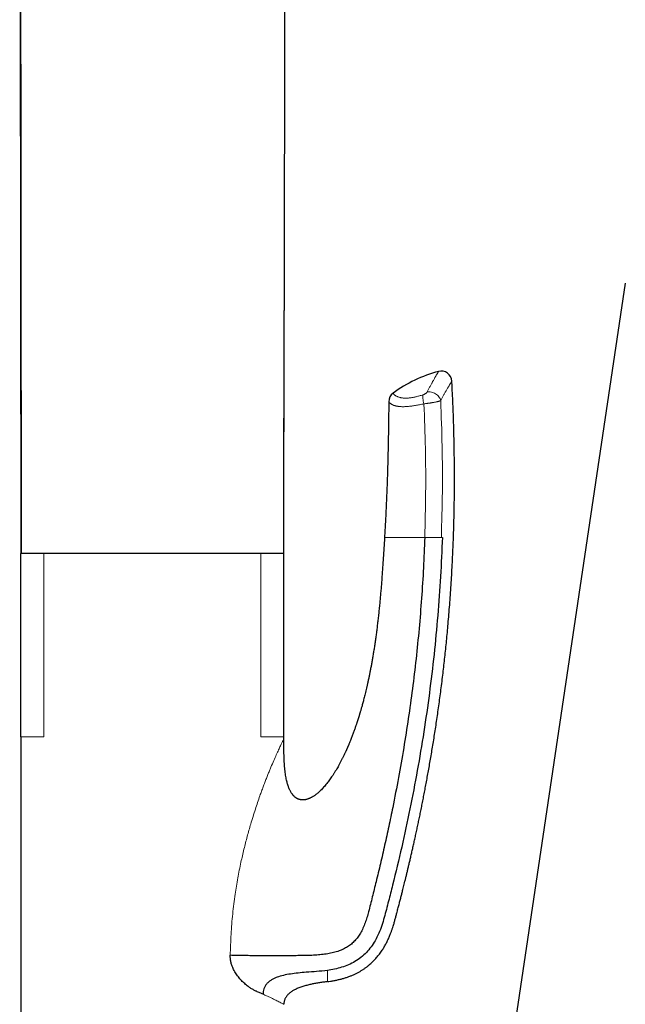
# Model space of a CAD drawing. Header units: millimetres. Extents: x 8 to 869, y 12 to 834.
# Tile 201 of 217: x 683 to 740, y 655 to 748. Entities that reach past the tile are written whole.
import ezdxf

# ---------------------------------------------------------------- set-up
doc = ezdxf.new("R2010")
doc.units = ezdxf.units.MM

msp = doc.modelspace()

# ---------------------------------------------------------------- linework, layer by layer
at = {"color": 7, "linetype": 'Continuous', "lineweight": 30}
for p, q in [((682.631, 697.903), (682.504, 821.701)), ((707.509, 796.074), (707.429, 720.793)), ((739.59, 723.373), (723.598, 616.051)), ((682.606, 680.613), (682.606, 697.913)), ((684.77, 697.913), (682.606, 697.913)), ((705.241, 697.913), (684.77, 697.913)), ((707.406, 697.913), (705.241, 697.913)), ((707.406, 680.613), (707.406, 697.913)), ((682.606, 680.598), (682.606, 650.221)), ((707.406, 680.413), (707.406, 680.613))]:
    msp.add_line(p, q, dxfattribs=at)
at = {"color": 252, "linetype": 'Continuous', "lineweight": 0}
for p, q in [((707.429, 720.793), (707.405, 697.903)), ((684.77, 680.614), (684.77, 697.913)), ((705.241, 680.614), (705.241, 697.913))]:
    msp.add_line(p, q, dxfattribs=at)
at = {"color": 7, "linetype": 'Continuous', "lineweight": 30, "flags": 128}
msp.add_lwpolyline([(682.506, 821.699), (682.569, 759.43), (682.632, 697.903)], dxfattribs=at)
at = {"color": 7, "linetype": 'Continuous', "lineweight": 30}
for centre, radius, start, end in [((725.29, 702.683), 12.807, 104.96885, 126.34902), ((722.241, 714.089), 1, 3.07517, 104.97581), ((718.292, 712.192), 1, 126.34905, 179.54349)]:
    msp.add_arc(centre, radius, start, end, dxfattribs=at)
for points, knots in [([(707.401, 697.903), (707.407, 701.81), (707.417, 709.44), (707.425, 717.07), (707.429, 720.793)], [0, 0, 0, 0, 0.512009, 1, 1, 1, 1]), ([(711.505, 657.552), (711.605, 657.565), (711.818, 657.594), (712.14, 657.65), (712.47, 657.716), (712.789, 657.793), (713.097, 657.879), (713.394, 657.975), (713.68, 658.079), (713.953, 658.193), (714.215, 658.315), (714.464, 658.445), (714.7, 658.582), (714.923, 658.725), (715.134, 658.872), (715.332, 659.024), (715.518, 659.179), (715.692, 659.336), (715.854, 659.494), (716.005, 659.653), (716.146, 659.811), (716.283, 659.977), (716.417, 660.148), (716.545, 660.326), (716.663, 660.499), (716.77, 660.667), (716.868, 660.829), (716.962, 660.994), (717.051, 661.161), (717.138, 661.332), (717.22, 661.501), (717.296, 661.67), (717.369, 661.838), (717.45, 662.036), (717.537, 662.266), (717.629, 662.525), (717.721, 662.81), (717.813, 663.12), (717.902, 663.455), (717.99, 663.783), (718.085, 664.138), (718.185, 664.521), (718.292, 664.928), (718.377, 665.257), (718.442, 665.51), (718.488, 665.69), (718.533, 665.869), (718.578, 666.047), (718.629, 666.249), (718.687, 666.48), (718.752, 666.743), (718.821, 667.021), (718.894, 667.316), (718.969, 667.624), (719.046, 667.946), (719.127, 668.282), (719.21, 668.633), (719.297, 669.002), (719.387, 669.389), (719.48, 669.795), (719.576, 670.217), (719.675, 670.654), (719.775, 671.108), (719.878, 671.578), (719.981, 672.055), (720.084, 672.539), (720.187, 673.029), (720.291, 673.533), (720.396, 674.052), (720.502, 674.582), (720.608, 675.123), (720.714, 675.675), (720.821, 676.241), (720.929, 676.825), (721.039, 677.427), (721.149, 678.048), (721.259, 678.683), (721.368, 679.333), (721.478, 679.997), (721.586, 680.676), (721.694, 681.37), (721.801, 682.078), (721.907, 682.801), (722.011, 683.538), (722.114, 684.29), (722.214, 685.056), (722.313, 685.838), (722.407, 686.611), (722.496, 687.375), (722.579, 688.129), (722.661, 688.896), (722.74, 689.675), (722.815, 690.466), (722.89, 691.294), (722.964, 692.161), (723.036, 693.066), (723.103, 693.985), (723.166, 694.919), (723.224, 695.867), (723.277, 696.83), (723.323, 697.78), (723.363, 698.715), (723.397, 699.636), (723.426, 700.569), (723.449, 701.513), (723.468, 702.47), (723.48, 703.439), (723.487, 704.42), (723.488, 705.413), (723.482, 706.417), (723.471, 707.434), (723.453, 708.462), (723.428, 709.483), (723.398, 710.494), (723.363, 711.496), (723.32, 712.509), (723.279, 713.392), (723.25, 713.938), (723.239, 714.143)], [0, 0, 0, 0, 0.004978, 0.010653, 0.016198, 0.021615, 0.026902, 0.032056, 0.037078, 0.041968, 0.046729, 0.051363, 0.055869, 0.060246, 0.064495, 0.068615, 0.072608, 0.076474, 0.080215, 0.083834, 0.08733, 0.090704, 0.094486, 0.098104, 0.101556, 0.104845, 0.107973, 0.110941, 0.114241, 0.117372, 0.120463, 0.123519, 0.126541, 0.129529, 0.134154, 0.138697, 0.143158, 0.149007, 0.154717, 0.160316, 0.165804, 0.172951, 0.179902, 0.18666, 0.189778, 0.192853, 0.195884, 0.198882, 0.201995, 0.206197, 0.210667, 0.215406, 0.220413, 0.225689, 0.23113, 0.23683, 0.242788, 0.249003, 0.25561, 0.262485, 0.269627, 0.277036, 0.284711, 0.292653, 0.300861, 0.30889, 0.317157, 0.325662, 0.334406, 0.343387, 0.352439, 0.36172, 0.37123, 0.380968, 0.39114, 0.401549, 0.412195, 0.423078, 0.434197, 0.445552, 0.457143, 0.46897, 0.481033, 0.49333, 0.505863, 0.51863, 0.531632, 0.544868, 0.557207, 0.569743, 0.582476, 0.595405, 0.60853, 0.621852, 0.636608, 0.651599, 0.666823, 0.68228, 0.697971, 0.713896, 0.730054, 0.745071, 0.760284, 0.775694, 0.7913, 0.807103, 0.823102, 0.839298, 0.855692, 0.872282, 0.889071, 0.906058, 0.923242, 0.939627, 0.956189, 0.972927, 0.989843, 1, 1, 1, 1]), ([(717.292, 712.2), (717.287, 711.618), (717.276, 710.453), (717.248, 708.705), (717.21, 706.958), (717.163, 705.31), (717.109, 703.761), (717.049, 702.311), (716.979, 700.862), (716.923, 699.896), (716.895, 699.413)], [0, 0, 0, 0, 0.136588, 0.27318, 0.409786, 0.546397, 0.659784, 0.773176, 0.886584, 1, 1, 1, 1]), ([(720.685, 699.413), (720.647, 698.457), (720.572, 696.544), (720.39, 693.678), (720.157, 690.819), (719.87, 687.972), (719.532, 685.152), (719.144, 682.353), (718.707, 679.566), (718.216, 676.766), (717.739, 674.3), (717.297, 672.176), (716.91, 670.41), (716.511, 668.676), (716.119, 667.052), (715.743, 665.543), (715.461, 664.418), (715.245, 663.601), (715.074, 663.083), (714.869, 662.586), (714.636, 662.136), (714.376, 661.737), (714.093, 661.392), (713.771, 661.087), (713.413, 660.827), (713.023, 660.613), (712.579, 660.43), (712.082, 660.281), (711.53, 660.168), (710.953, 660.089), (710.35, 660.039), (709.721, 660.011), (709.064, 660), (708.376, 659.996), (707.658, 659.991), (706.913, 659.988), (706.191, 659.986), (705.502, 659.988), (704.85, 659.991), (704.201, 659.996), (703.561, 660.004), (702.936, 660.016), (702.545, 660.027), (702.349, 660.032)], [0, 0, 0, 0, 0.055994, 0.11201, 0.167957, 0.223738, 0.279391, 0.334091, 0.389025, 0.444413, 0.500338, 0.535961, 0.571311, 0.606098, 0.640049, 0.669032, 0.697089, 0.707856, 0.718479, 0.728959, 0.739293, 0.748073, 0.756751, 0.765357, 0.773947, 0.782576, 0.791303, 0.801959, 0.812913, 0.824241, 0.836006, 0.848262, 0.861064, 0.874458, 0.88851, 0.903203, 0.918442, 0.931498, 0.944835, 0.958405, 0.972157, 0.98604, 1, 1, 1, 1]), ([(716.895, 699.413), (716.882, 699.2), (716.856, 698.777), (716.817, 698.148), (716.778, 697.532), (716.738, 696.928), (716.697, 696.336), (716.656, 695.767), (716.615, 695.221), (716.573, 694.698), (716.53, 694.185), (716.485, 693.683), (716.437, 693.174), (716.386, 692.659), (716.331, 692.138), (716.274, 691.631), (716.216, 691.138), (716.156, 690.659), (716.095, 690.194), (716.032, 689.743), (715.968, 689.305), (715.903, 688.882), (715.838, 688.472), (715.771, 688.076), (715.705, 687.694), (715.637, 687.326), (715.57, 686.972), (715.504, 686.631), (715.436, 686.299), (715.368, 685.977), (715.3, 685.664), (715.233, 685.367), (715.167, 685.084), (715.103, 684.816), (715.041, 684.566), (714.983, 684.333), (714.926, 684.116), (714.873, 683.913), (714.822, 683.724), (714.773, 683.548), (714.728, 683.387), (714.686, 683.239), (714.647, 683.104), (714.611, 682.983), (714.579, 682.876), (714.551, 682.782), (714.526, 682.701), (714.506, 682.634), (714.489, 682.58), (714.477, 682.54), (714.469, 682.514), (714.465, 682.5), (714.462, 682.491), (714.458, 682.479), (714.452, 682.459), (714.443, 682.43), (714.43, 682.389), (714.414, 682.338), (714.393, 682.273), (714.368, 682.195), (714.339, 682.105), (714.307, 682.007), (714.274, 681.906), (714.239, 681.803), (714.204, 681.698), (714.145, 681.525), (714.06, 681.282), (713.964, 681.019), (713.883, 680.8), (713.818, 680.629), (713.751, 680.458), (713.686, 680.294), (713.625, 680.142), (713.569, 680.006), (713.523, 679.895), (713.485, 679.806), (713.455, 679.735), (713.428, 679.674), (713.406, 679.622), (713.388, 679.581), (713.376, 679.554), (713.368, 679.536), (713.361, 679.519), (713.352, 679.499), (713.338, 679.468), (713.319, 679.425), (713.292, 679.366), (713.261, 679.296), (713.223, 679.214), (713.181, 679.122), (713.116, 678.982), (713.026, 678.795), (712.91, 678.561), (712.786, 678.318), (712.652, 678.065), (712.518, 677.823), (712.385, 677.592), (712.254, 677.374), (712.115, 677.152), (711.979, 676.943), (711.846, 676.747), (711.717, 676.567), (711.585, 676.389), (711.447, 676.212), (711.304, 676.038), (711.157, 675.87), (711.014, 675.715), (710.874, 675.573), (710.738, 675.444), (710.607, 675.328), (710.48, 675.224), (710.367, 675.138), (710.266, 675.067), (710.179, 675.009), (710.095, 674.958), (710.012, 674.911), (709.932, 674.868), (709.85, 674.829), (709.768, 674.794), (709.68, 674.761), (709.586, 674.73), (709.485, 674.704), (709.385, 674.686), (709.287, 674.675), (709.194, 674.671), (709.097, 674.674), (709.008, 674.684), (708.932, 674.699), (708.871, 674.715), (708.818, 674.732), (708.768, 674.751), (708.717, 674.773), (708.665, 674.799), (708.611, 674.829), (708.561, 674.861), (708.517, 674.891), (708.481, 674.919), (708.438, 674.953), (708.39, 674.996), (708.343, 675.043), (708.304, 675.085), (708.268, 675.127), (708.225, 675.179), (708.178, 675.242), (708.128, 675.316), (708.074, 675.402), (708.019, 675.5), (707.963, 675.611), (707.908, 675.734), (707.854, 675.87), (707.801, 676.019), (707.75, 676.181), (707.702, 676.356), (707.656, 676.551), (707.611, 676.768), (707.57, 677.008), (707.533, 677.263), (707.502, 677.533), (707.475, 677.818), (707.453, 678.117), (707.436, 678.422), (707.424, 678.732), (707.415, 679.045), (707.41, 679.37), (707.407, 679.707), (707.406, 680.056), (707.406, 680.293), (707.406, 680.413)], [0, 0, 0, 0, 0.01919, 0.038014, 0.056471, 0.074562, 0.092287, 0.109644, 0.125675, 0.14138, 0.15676, 0.171814, 0.186542, 0.202594, 0.21824, 0.233481, 0.248316, 0.262746, 0.27677, 0.290388, 0.303601, 0.316407, 0.328808, 0.340803, 0.352392, 0.363576, 0.374355, 0.384728, 0.394696, 0.404703, 0.414265, 0.423382, 0.432053, 0.440278, 0.448057, 0.455167, 0.461859, 0.468133, 0.473989, 0.479428, 0.484449, 0.489053, 0.493239, 0.497007, 0.500358, 0.503291, 0.505807, 0.507905, 0.509585, 0.510848, 0.511693, 0.511959, 0.512166, 0.512537, 0.513121, 0.514035, 0.515298, 0.516911, 0.518873, 0.521372, 0.524275, 0.527398, 0.530585, 0.533836, 0.537152, 0.540531, 0.550154, 0.560262, 0.565605, 0.571075, 0.576671, 0.582063, 0.58695, 0.591332, 0.595208, 0.597767, 0.600045, 0.602043, 0.60376, 0.605181, 0.605975, 0.606459, 0.606943, 0.607597, 0.608423, 0.609968, 0.611893, 0.614197, 0.616879, 0.619941, 0.623279, 0.630713, 0.638519, 0.646695, 0.655242, 0.66416, 0.671519, 0.679112, 0.686941, 0.695004, 0.701505, 0.708149, 0.714861, 0.721331, 0.72835, 0.735013, 0.741321, 0.747273, 0.752871, 0.758113, 0.762998, 0.767529, 0.770898, 0.774038, 0.776952, 0.77969, 0.782568, 0.785111, 0.787786, 0.79059, 0.793524, 0.796618, 0.799959, 0.802627, 0.805431, 0.808368, 0.811313, 0.813423, 0.8153, 0.816943, 0.818436, 0.820112, 0.821855, 0.823723, 0.825598, 0.827189, 0.828489, 0.829657, 0.832147, 0.834269, 0.835599, 0.837259, 0.839262, 0.841608, 0.844293, 0.847316, 0.850678, 0.854381, 0.858426, 0.862811, 0.867536, 0.872603, 0.878009, 0.883754, 0.890594, 0.897865, 0.905566, 0.913691, 0.922243, 0.931222, 0.940628, 0.949625, 0.958981, 0.968697, 0.978772, 0.989207, 1, 1, 1, 1]), ([(722.344, 699.413), (722.292, 698.186), (722.188, 695.731), (721.921, 692.055), (721.572, 688.386), (721.133, 684.728), (720.608, 681.081), (719.997, 677.448), (719.302, 673.831), (718.525, 670.231), (717.893, 667.587), (717.464, 665.887), (717.267, 665.123), (717.066, 664.359), (716.866, 663.597), (716.647, 662.839), (716.362, 662.103), (716.026, 661.427), (715.634, 660.82), (715.192, 660.291), (714.684, 659.825), (714.114, 659.437), (713.499, 659.127), (712.852, 658.89), (712.185, 658.716), (711.732, 658.643), (711.506, 658.606)], [0, 0, 0, 0, 0.083431, 0.166854, 0.250268, 0.333672, 0.417068, 0.500454, 0.583828, 0.667193, 0.750551, 0.768413, 0.786275, 0.804136, 0.821997, 0.839845, 0.85767, 0.875484, 0.891049, 0.906623, 0.922177, 0.937718, 0.953282, 0.968843, 0.984414, 1, 1, 1, 1]), ([(704.82, 656.637), (704.735, 656.677), (704.565, 656.755), (704.303, 656.911), (704.073, 657.07), (703.878, 657.222), (703.719, 657.357), (703.564, 657.5), (703.414, 657.651), (703.263, 657.816), (703.114, 657.994), (702.971, 658.186), (702.841, 658.382), (702.724, 658.583), (702.605, 658.818), (702.495, 659.091), (702.407, 659.402), (702.353, 659.717), (702.35, 659.927), (702.349, 660.032)], [0, 0, 0, 0, 0.082587, 0.165446, 0.24901, 0.300289, 0.350793, 0.400626, 0.449899, 0.498724, 0.55224, 0.603795, 0.653593, 0.70186, 0.748844, 0.815199, 0.878376, 0.939547, 1, 1, 1, 1]), ([(711.506, 658.606), (711.167, 658.567), (710.507, 658.492), (709.585, 658.435), (708.763, 658.366), (708.042, 658.276), (707.376, 658.157), (706.86, 658.008), (706.485, 657.85), (706.228, 657.711), (705.995, 657.548), (705.793, 657.355), (705.63, 657.134), (705.518, 656.889), (705.452, 656.63), (705.444, 656.453), (705.44, 656.365)], [0, 0, 0, 0, 0.145596, 0.283879, 0.394423, 0.497993, 0.59415, 0.683693, 0.726377, 0.767834, 0.808275, 0.847821, 0.886573, 0.924737, 0.962518, 1, 1, 1, 1]), ([(711.506, 657.551), (711.382, 657.535), (711.134, 657.502), (710.764, 657.447), (710.394, 657.385), (710.023, 657.312), (709.714, 657.241), (709.466, 657.176), (709.281, 657.122), (709.097, 657.064), (708.915, 656.999), (708.734, 656.928), (708.569, 656.856), (708.42, 656.782), (708.287, 656.709), (708.157, 656.629), (708.027, 656.539), (707.903, 656.439), (707.787, 656.329), (707.689, 656.217), (707.612, 656.11), (707.553, 656.011), (707.507, 655.916), (707.469, 655.817), (707.442, 655.725), (707.424, 655.641), (707.413, 655.566), (707.407, 655.49), (707.406, 655.439), (707.406, 655.413)], [0, 0, 0, 0, 0.075012, 0.150038, 0.225135, 0.30028, 0.377103, 0.415633, 0.454184, 0.492825, 0.531626, 0.570566, 0.609569, 0.639895, 0.670276, 0.700744, 0.731341, 0.765583, 0.796297, 0.82725, 0.854644, 0.87552, 0.896569, 0.917769, 0.939169, 0.954267, 0.969366, 0.984683, 1, 1, 1, 1]), ([(705.44, 656.366), (705.343, 656.409), (705.145, 656.497), (704.93, 656.59), (704.82, 656.637)], [0, 0, 0, 0, 0.491968, 1, 1, 1, 1])]:
    msp.add_open_spline(points, degree=3, knots=knots, dxfattribs=at)
at = {"color": 252, "linetype": 'Continuous', "lineweight": 0}
for points, knots in [([(720.898, 713.114), (720.922, 713.161), (720.972, 713.255), (721.043, 713.39), (721.113, 713.52), (721.181, 713.646), (721.247, 713.767), (721.311, 713.883), (721.372, 713.994), (721.434, 714.105), (721.497, 714.217), (721.56, 714.328), (721.619, 714.432), (721.675, 714.53), (721.727, 714.619), (721.774, 714.701), (721.817, 714.775), (721.855, 714.84), (721.889, 714.897), (721.917, 714.945), (721.94, 714.984), (721.957, 715.013), (721.969, 715.033), (721.977, 715.046), (721.982, 715.054), (721.982, 715.055), (721.982, 715.055)], [0, 0, 0, 0, 0.0378578, 0.0757156, 0.1136432, 0.1515708, 0.1895886, 0.2276064, 0.2656987, 0.3037909, 0.3484992, 0.3932387, 0.4392748, 0.4853108, 0.5314886, 0.5776663, 0.6242165, 0.6707667, 0.7174687, 0.7641706, 0.8100299, 0.8559259, 0.8924833, 0.9290407, 0.9656731, 1, 1, 1, 1]), ([(723.239, 714.143), (723.239, 714.142), (723.238, 714.142), (723.234, 714.134), (723.226, 714.122), (723.215, 714.103), (723.198, 714.075), (723.175, 714.037), (723.148, 713.991), (723.116, 713.938), (723.08, 713.88), (723.042, 713.816), (723, 713.745), (722.952, 713.664), (722.899, 713.573), (722.838, 713.47), (722.774, 713.358), (722.71, 713.248), (722.648, 713.139), (722.589, 713.035), (722.528, 712.926), (722.464, 712.812), (722.398, 712.693), (722.33, 712.569), (722.26, 712.441), (722.212, 712.351), (722.188, 712.306)], [0, 0, 0, 0, 0.0351173, 0.0714891, 0.1080379, 0.144604, 0.1914202, 0.2382364, 0.2851975, 0.3321586, 0.3752963, 0.418434, 0.4616828, 0.5049317, 0.5530009, 0.6010702, 0.6492891, 0.6975081, 0.7351727, 0.7728547, 0.810632, 0.8484094, 0.8862556, 0.9241019, 0.9620425, 1, 1, 1, 1]), ([(717.699, 712.998), (717.7, 712.997), (717.7, 712.996), (717.705, 712.988), (717.714, 712.975), (717.727, 712.957), (717.745, 712.935), (717.769, 712.909), (717.798, 712.88), (717.834, 712.848), (717.879, 712.813), (717.932, 712.776), (717.995, 712.738), (718.068, 712.7), (718.148, 712.665), (718.234, 712.634), (718.319, 712.609), (718.403, 712.588), (718.489, 712.571), (718.59, 712.556), (718.695, 712.546), (718.795, 712.54), (718.888, 712.538), (718.987, 712.54), (719.093, 712.545), (719.198, 712.553), (719.3, 712.564), (719.404, 712.578), (719.52, 712.597), (719.642, 712.62), (719.762, 712.645), (719.888, 712.674), (720.029, 712.709), (720.185, 712.752), (720.344, 712.797), (720.453, 712.83), (720.507, 712.847)], [0, 0, 0, 0, 0.040416, 0.080846, 0.121318, 0.161803, 0.202387, 0.242987, 0.283299, 0.324163, 0.365049, 0.406495, 0.448037, 0.48962, 0.529352, 0.564226, 0.599098, 0.624124, 0.649149, 0.679211, 0.70927, 0.729566, 0.749861, 0.770422, 0.790982, 0.811703, 0.827785, 0.843867, 0.863414, 0.882961, 0.899477, 0.915993, 0.936818, 0.957824, 0.978832, 1, 1, 1, 1]), ([(720.507, 712.847), (720.523, 712.852), (720.554, 712.863), (720.608, 712.885), (720.667, 712.914), (720.728, 712.95), (720.782, 712.988), (720.831, 713.029), (720.872, 713.072), (720.889, 713.1), (720.898, 713.114)], [0, 0, 0, 0, 0.090789, 0.181622, 0.312864, 0.44422, 0.57512, 0.70605, 0.85306, 1, 1, 1, 1]), ([(720.608, 712.009), (720.539, 711.993), (720.4, 711.962), (720.196, 711.919), (719.994, 711.88), (719.804, 711.847), (719.624, 711.818), (719.474, 711.797), (719.346, 711.781), (719.222, 711.767), (719.084, 711.754), (718.941, 711.743), (718.81, 711.737), (718.689, 711.734), (718.575, 711.734), (718.467, 711.737), (718.365, 711.743), (718.269, 711.751), (718.18, 711.762), (718.088, 711.777), (717.995, 711.796), (717.904, 711.818), (717.821, 711.843), (717.739, 711.873), (717.667, 711.904), (717.606, 711.934), (717.557, 711.961), (717.514, 711.988), (717.476, 712.014), (717.442, 712.04), (717.412, 712.064), (717.382, 712.091), (717.354, 712.119), (717.327, 712.15), (717.307, 712.177), (717.294, 712.196), (717.293, 712.199), (717.292, 712.2)], [0, 0, 0, 0, 0.024169, 0.048525, 0.07298, 0.097643, 0.120212, 0.142869, 0.158164, 0.173486, 0.196749, 0.220097, 0.241492, 0.263023, 0.284604, 0.306442, 0.32832, 0.350438, 0.37259, 0.394842, 0.424084, 0.453372, 0.482806, 0.512273, 0.551688, 0.579358, 0.607042, 0.634765, 0.662552, 0.690348, 0.718204, 0.746085, 0.788213, 0.830364, 0.886804, 0.943379, 1, 1, 1, 1]), ([(722.188, 712.307), (722.188, 712.307), (722.177, 712.301), (722.151, 712.291), (722.104, 712.274), (722.048, 712.256), (721.981, 712.236), (721.902, 712.216), (721.811, 712.195), (721.713, 712.174), (721.606, 712.152), (721.498, 712.132), (721.391, 712.113), (721.287, 712.096), (721.18, 712.08), (721.078, 712.065), (720.981, 712.052), (720.89, 712.04), (720.795, 712.029), (720.701, 712.018), (720.639, 712.012), (720.608, 712.009), (720.608, 712.009)], [0, 0, 0, 0, 0.00003, 0.05494, 0.110232, 0.166729, 0.223641, 0.288861, 0.351316, 0.414334, 0.479156, 0.54461, 0.598823, 0.653407, 0.709164, 0.765329, 0.808962, 0.856073, 0.903432, 0.951568, 0.99997, 1, 1, 1, 1]), ([(720.685, 699.413), (720.721, 700.812), (720.794, 703.61), (720.766, 707.811), (720.661, 710.609), (720.608, 712.009)], [0, 0, 0, 0, 0.333174, 0.6665, 1, 1, 1, 1]), ([(722.188, 712.306), (722.24, 710.874), (722.343, 708.01), (722.367, 703.71), (722.289, 700.846), (722.25, 699.413)], [0, 0, 0, 0, 0.333385, 0.6667204, 1, 1, 1, 1]), ([(716.895, 699.413), (716.897, 699.413), (716.902, 699.413), (716.953, 699.413), (717.048, 699.413), (717.205, 699.413), (717.42, 699.413), (717.674, 699.413), (717.936, 699.413), (718.255, 699.413), (718.633, 699.413), (719.074, 699.413), (719.571, 699.413), (720.113, 699.413), (720.496, 699.413), (720.688, 699.413)], [0, 0, 0, 0, 0.10003, 0.200056, 0.300173, 0.400239, 0.500131, 0.562636, 0.625145, 0.687668, 0.750125, 0.812616, 0.875055, 0.937489, 1, 1, 1, 1]), ([(720.685, 699.413), (720.761, 699.413), (720.918, 699.413), (721.162, 699.411), (721.407, 699.41), (721.642, 699.408), (721.852, 699.407), (722.027, 699.408), (722.164, 699.41), (722.222, 699.412), (722.25, 699.413)], [0, 0, 0, 0, 0.117618, 0.241333, 0.369479, 0.499965, 0.630456, 0.758619, 0.882357, 1, 1, 1, 1]), ([(722.25, 699.413), (722.266, 699.413), (722.298, 699.414), (722.329, 699.413), (722.344, 699.413)], [0, 0, 0, 0, 0.499984, 1, 1, 1, 1]), ([(707.405, 697.903), (707.405, 697.903), (707.405, 697.903), (707.402, 697.903), (707.4, 697.903)], [0, 0, 0, 0, 0.259531, 1, 1, 1, 1]), ([(684.77, 680.613), (684.539, 680.613), (684.077, 680.613), (683.482, 680.613), (682.996, 680.613), (682.667, 680.613), (682.626, 680.613), (682.606, 680.613)], [0, 0, 0, 0, 0.172697, 0.345395, 0.563597, 0.781798, 1, 1, 1, 1]), ([(707.406, 680.413), (707.402, 680.407), (707.394, 680.394), (707.329, 680.272), (707.227, 680.07), (707.084, 679.777), (706.906, 679.399), (706.694, 678.935), (706.452, 678.385), (706.231, 677.865), (706.044, 677.415), (705.9, 677.06), (705.755, 676.693), (705.606, 676.309), (705.454, 675.909), (705.301, 675.493), (705.051, 674.796), (704.704, 673.772), (704.364, 672.675), (704.115, 671.812), (703.951, 671.223), (703.793, 670.628), (703.642, 670.026), (703.497, 669.417), (703.296, 668.518), (703.056, 667.314), (702.79, 665.691), (702.571, 663.92), (702.41, 661.996), (702.369, 660.692), (702.349, 660.032)], [0, 0, 0, 0, 0.02813, 0.056142, 0.085501, 0.115497, 0.146492, 0.178813, 0.212749, 0.248551, 0.267012, 0.285274, 0.303867, 0.322808, 0.342117, 0.36181, 0.381903, 0.43933, 0.500177, 0.525226, 0.550125, 0.575111, 0.600195, 0.625391, 0.650711, 0.710946, 0.772088, 0.846259, 0.922157, 1, 1, 1, 1]), ([(707.406, 680.613), (707.385, 680.613), (707.344, 680.613), (707.015, 680.613), (706.53, 680.613), (705.934, 680.613), (705.472, 680.613), (705.241, 680.613)], [0, 0, 0, 0, 0.218202, 0.436403, 0.654605, 0.827303, 1, 1, 1, 1]), ([(711.506, 657.551), (711.506, 657.553), (711.506, 657.555), (711.506, 657.577), (711.506, 657.61), (711.506, 657.658), (711.506, 657.719), (711.506, 657.794), (711.506, 657.885), (711.506, 657.994), (711.506, 658.122), (711.506, 658.267), (711.506, 658.426), (711.506, 658.546), (711.506, 658.606)], [0, 0, 0, 0, 0.080395, 0.160585, 0.24061, 0.32051, 0.400323, 0.480088, 0.559844, 0.647609, 0.735458, 0.823441, 0.911606, 1, 1, 1, 1]), ([(707.406, 655.413), (707.392, 655.421), (707.363, 655.436), (707.131, 655.555), (706.832, 655.704), (706.543, 655.847), (706.323, 655.954), (706.067, 656.077), (705.775, 656.214), (705.553, 656.314), (705.44, 656.366)], [0, 0, 0, 0, 0.187435, 0.379376, 0.576366, 0.653398, 0.734198, 0.818884, 0.907479, 1, 1, 1, 1])]:
    msp.add_open_spline(points, degree=3, knots=knots, dxfattribs=at)
for points in [[(720.507, 712.847), (720.501, 712.799), (720.488, 712.704), (720.503, 712.498), (720.541, 712.262), (720.586, 712.093), (720.608, 712.009)], [(722.188, 712.307), (722.17, 712.369), (722.134, 712.494), (722.026, 712.67), (721.884, 712.827), (721.711, 712.958), (721.517, 713.057), (721.31, 713.118), (721.098, 713.141), (720.964, 713.123), (720.898, 713.114)]]:
    msp.add_open_spline(points, degree=3, dxfattribs=at)

doc.saveas('drawing.dxf')
